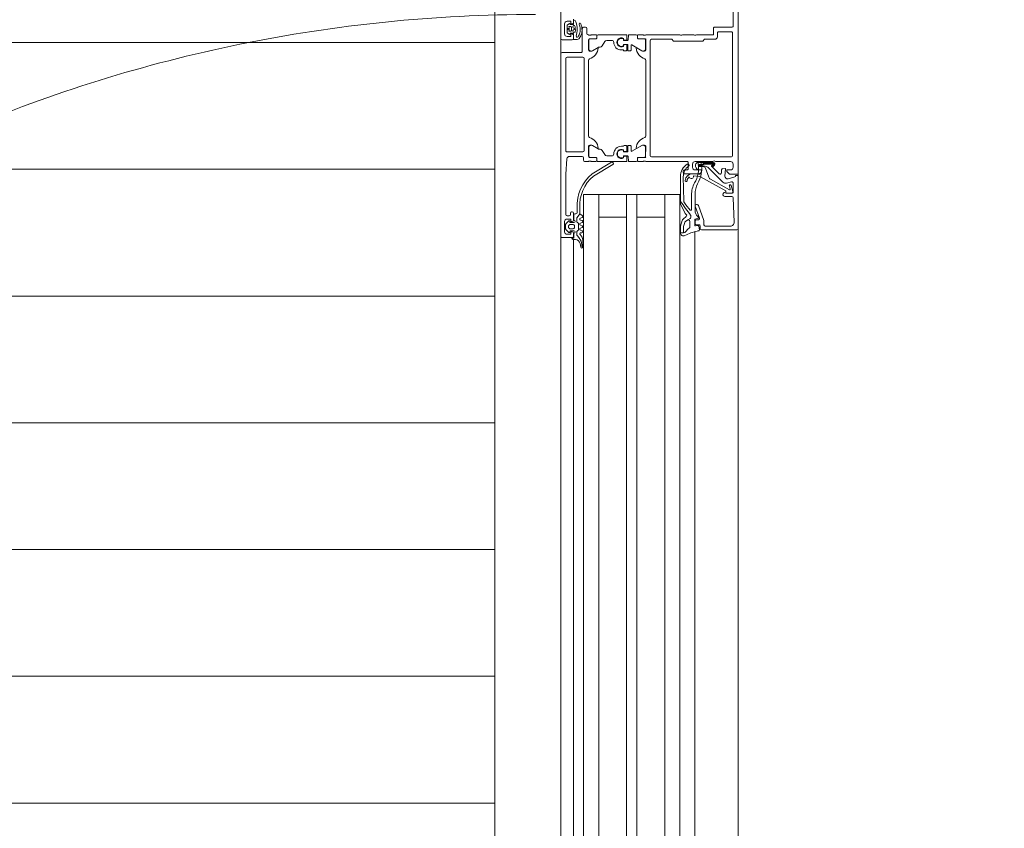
# Model space of a CAD drawing. Header units: millimetres. Extents: x -2180 to 91692, y -6418 to 21859.
# Tile 35 of 256: x 5444 to 5833, y 8840 to 9159. Entities that reach past the tile are written whole.
import ezdxf

# ---------------------------------------------------------------- set-up
doc = ezdxf.new("R2010")
doc.units = ezdxf.units.MM
doc.linetypes.add('Dash', pattern=[635, 317.5, -317.5])
for name, color, linetype, lineweight in [('_Beyond_', 7, 'Continuous', 9), ('Detail Items', 7, 'Continuous', 9), ('Doors', 7, 'Continuous', 9), ('Hidden Lines', 7, 'Dash', 18)]:
    doc.layers.add(name, color=color, linetype=linetype, lineweight=lineweight)
doc.layers.add('_Beyond_-3', color=7, linetype='Continuous', lineweight=9, true_color=0xc0c0c0)

# ---------------------------------------------------------------- blocks, each defined once
blk = doc.blocks.new('Schueco_FWS_ADS-70-HD_out_Family-02 - SU-AL-02 FWS SI insert unit 3-2397783-1 Korruse  plaan')
at = {"layer": 'Detail Items'}
for p, q in [((-870, 61), (870, 61)), ((660, 43.96), (406, 43.96)), ((660, 38), (406, 38)), ((660, 32), (406, 32)), ((660, 21), (406, 21)), ((660, 17), (406, 17)), ((660, 6), (406, 6)), ((660, 0), (406, 0)), ((660, -4), (406, -4)), ((861, -9), (-861, -9))]:
    blk.add_line(p, q, dxfattribs=at)
at = {"layer": 'Doors'}
for p, q in [((270.5, 59), (265.1, 59)), ((271, 51.7), (271, 58.5)), ((272.8, 53.3), (272.8, 58.3)), ((273.3, 58.8), (321.7, 58.8)), ((322.2, 58.3), (322.2, 26.8)), ((326.3, 59), (325, 59)), ((330.1, 59.63), (330.81, 57.01)), ((332.51, 56.43), (331.99, 58.37)), ((332.47, 59), (336, 59)), ((335.86, 58.87), (333.41, 58.19)), ((337.8, 55.69), (337.8, 58.52)), ((338.28, 59.02), (347.94, 59.43)), ((350.5, 61), (418, 61)), ((351, 46.5), (351, 60.5)), ((324, 58), (324, 52)), ((326.49, 49.35), (332.12, 54.98)), ((327.26, 54.47), (328.51, 54.37)), ((335.14, 57.59), (330.99, 50.08)), ((333.57, 57.51), (334.91, 57.88)), ((349.5, 57.94), (349.5, 48)), ((274.8, 52.8), (273.3, 52.8)), ((324, 51), (324, 44)), ((324.33, 51.21), (324.33, 45.22)), ((324.73, 47.52), (324.73, 51.13)), ((325, 50.89), (325, 47.6)), ((325.52, 50.57), (325.17, 50.96)), ((325.24, 51.34), (325.67, 50.91)), ((325.95, 51.19), (325.47, 51.68)), ((328.82, 53.52), (325.83, 50.53)), ((325.13, 45.67), (325.13, 46.72)), ((325.4, 46.89), (325.4, 45.77)), ((325.9, 45.77), (325.9, 47.93)), ((326.03, 47.19), (326.03, 45.67)), ((330.19, 49.4), (326.69, 48.13)), ((347.32, 47.47), (341.33, 45.29)), ((349, 47.5), (347.49, 47.5)), ((274, 39), (274, 43.5)), ((325, 43), (326.3, 43)), ((325.33, 44.22), (325.93, 44.22)), ((328.8, 45.5), (328.8, 39.8)), ((329.05, 45.5), (328.86, 42.99)), ((343.38, 44), (336.89, 44)), ((341, 44.82), (341, 44.5)), ((341.67, 44.03), (346.33, 45.73)), ((346.78, 44.05), (346.36, 45.2)), ((347, 45.26), (347, 44.5)), ((349.11, 43.85), (347.06, 43.85)), ((347.5, 44), (348.5, 44)), ((349, 44.5), (349, 45.5)), ((349.3, 45.09), (349.41, 44.19)), ((349.5, 46), (350.5, 46)), ((350.94, 45.69), (349.54, 45.42)), ((351.64, 43.96), (418, 43.96)), ((324, 40.8), (324, 24.5)), ((326.8, 41.3), (324.5, 41.3)), ((327.3, 39.8), (327.3, 40.8)), ((328.3, 39.3), (327.8, 39.3)), ((339.53, 39.52), (330.05, 39.34)), ((337.22, 42.6), (342.96, 42.6)), ((347.62, 41.93), (349.79, 41.93)), ((274, 24.5), (274, 38)), ((418, 32), (337, 32)), ((274, 21.62), (274, 23.5)), ((274.2, 23.77), (274.2, 24.23)), ((275.61, 21.59), (275.61, 23.99)), ((276.11, 24.49), (279.59, 24.49)), ((321.7, 26.3), (276.3, 26.3)), ((314, 24.5), (284, 24.5)), ((321.89, 24.49), (318.41, 24.49)), ((322.39, 21.59), (322.39, 23.99)), ((323.8, 24.23), (323.8, 23.77)), ((324, 23.5), (324, 21.62)), ((274, 17.91), (274, 20.79)), ((275.28, 21.32), (274.3, 21.32)), ((274.5, 21.29), (275.31, 21.29)), ((280.29, 22.96), (278.04, 19.05)), ((317.71, 22.96), (319.96, 19.05)), ((323.5, 21.29), (322.69, 21.29)), ((323.7, 21.32), (322.72, 21.32)), ((324, 17.91), (324, 20.79)), ((274, 16.86), (274, 5.71)), ((276, 17.55), (274.2, 17.71)), ((275.83, 17.06), (274.2, 17.06)), ((275.41, 15.76), (275.8, 15.76)), ((275.64, 15.75), (276, 15.75)), ((276.1, 16.09), (276.03, 16.88)), ((276.2, 15.95), (276.2, 17.35)), ((277.8, 17.25), (277.8, 15.95)), ((277.97, 16.88), (277.9, 16.09)), ((280.1, 17.45), (278, 17.45)), ((278, 15.75), (278.35, 15.75)), ((280.1, 17.06), (278.17, 17.06)), ((278.2, 15.76), (278.59, 15.76)), ((278.21, 18.75), (280.1, 18.75)), ((280.3, 18.55), (280.3, 17.65)), ((280.3, 15.96), (280.3, 16.86)), ((317.7, 18.55), (317.7, 17.65)), ((317.7, 15.96), (317.7, 16.86)), ((319.79, 18.75), (317.9, 18.75)), ((317.9, 17.45), (320, 17.45)), ((317.9, 17.06), (319.83, 17.06)), ((319.8, 15.76), (319.41, 15.76)), ((320, 15.75), (319.65, 15.75)), ((320.03, 16.88), (320.1, 16.09)), ((320.2, 17.25), (320.2, 15.95)), ((321.8, 15.95), (321.8, 17.35)), ((321.9, 16.09), (321.97, 16.88)), ((322, 17.55), (323.8, 17.71)), ((322.36, 15.75), (322, 15.75)), ((322.17, 17.06), (323.8, 17.06)), ((322.59, 15.76), (322.2, 15.76)), ((324, 16.86), (324, 5.71)), ((276.2, 9.2), (276.2, 11.11)), ((276.7, 8.33), (278.4, 7.35)), ((321.3, 8.33), (319.6, 7.35)), ((321.8, 9.2), (321.8, 11.11)), ((328.86, 3.41), (324.32, 11.05)), ((325.18, 11.55), (329.73, 3.91)), ((274, 3), (274, 4.88)), ((274.3, 5.18), (275.28, 5.18)), ((274.5, 5.21), (275.31, 5.21)), ((275.58, 4.88), (275.58, 2.5)), ((275.61, 4.91), (275.61, 2.51)), ((278.9, 6.07), (278.9, 6.49)), ((280.29, 3.54), (278.97, 5.82)), ((317.71, 3.54), (319.03, 5.82)), ((319.1, 6.07), (319.1, 6.49)), ((322.39, 4.91), (322.39, 2.51)), ((322.42, 2.5), (322.42, 4.88)), ((323.5, 5.21), (322.69, 5.21)), ((322.72, 5.18), (323.7, 5.18)), ((324, 4.88), (324, 3)), ((418, 6), (337, 6)), ((271, 0), (271, 0.8)), ((271.5, 1.3), (273.5, 1.3)), ((274, 1.8), (274, 2)), ((274.2, 2.27), (274.2, 2.73)), ((276.08, 2), (280, 2)), ((276.11, 2.01), (279.59, 2.01)), ((319.7, 0.2), (283.3, 0.2)), ((284, 2), (314, 2)), ((318, 2), (321.92, 2)), ((321.89, 2.01), (318.41, 2.01)), ((323.5, 0), (322.5, 0)), ((323.8, 2.73), (323.8, 2.27)), ((324, 2), (324, 0.5)), ((268.96, -3.01), (268.95, -3.01)), ((269.95, -1.78), (270.2, -1.67)), ((280.5, -0.5), (271.5, -0.5)), ((281, -8.5), (281, -1)), ((282.8, -0.3), (282.8, -6.5)), ((320.2, -6.5), (320.2, -0.3)), ((322, -0.5), (322, -5.57)), ((342.34, -1.5), (344.7, -1.5)), ((344.2, -2.5), (342.34, -2.5)), ((344.7, -3.5), (344.7, -3)), ((347.1, -3.8), (345, -3.8)), ((346.09, -0.6), (346.31, -1.2)), ((347.62, -2.7), (346.41, -2.7)), ((347.09, -1.2), (347.31, -0.6)), ((348.17, -2.25), (348.05, -2.45)), ((348.09, -0.6), (348.31, -1.2)), ((348.1, -5.1), (348.1, -3.8)), ((350.84, -2), (348.6, -2)), ((349.09, -1.2), (349.31, -0.6)), ((350, -3.6), (349.4, -3.6)), ((350.09, -0.6), (350.31, -1.2)), ((351.09, -1.2), (351.31, -0.6)), ((351.39, -2.45), (351.27, -2.25)), ((351.3, -3.8), (351.3, -5.1)), ((352.82, -2.7), (351.82, -2.7)), ((352.1, -0.7), (352.1, -1.1)), ((354.17, -1.7), (353.14, -2.58)), ((354.79, -3.16), (354.7, -4.23)), ((355.09, -0.3), (357.76, -0.3)), ((357.84, -1.09), (356.4, -1.37)), ((358.01, -0.38), (357.74, -0.52)), ((267.9, -4), (269.2, -4)), ((268.21, -3.99), (269.78, -3.99)), ((269.64, -5.63), (270.03, -6.37)), ((269.7, -7.5), (273.7, -7.5)), ((269.98, -4.19), (269.98, -5.14)), ((270.21, -6.48), (273.17, -6.48)), ((270.79, -5.08), (270.79, -5.78)), ((272.29, -4.78), (271.09, -4.78)), ((272.59, -5.78), (272.59, -5.08)), ((273.34, -6.38), (273.81, -5.66)), ((273.39, -5.15), (273.39, -4.19)), ((273.59, -3.99), (275.74, -3.99)), ((274.2, -4), (275.5, -4)), ((276, -4.5), (276, -8.5)), ((283.3, -7), (319.7, -7)), ((343.9, -4.7), (343.9, -4.5)), ((344.4, -4), (347.2, -4)), ((344.9, -5.2), (344.4, -5.2)), ((345.4, -6.5), (345.4, -5.7)), ((348.53, -6.95), (347.49, -5.91)), ((347.7, -5.4), (347.8, -5.4)), ((347.7, -7.5), (351.7, -7.5)), ((350.52, -7.1), (348.88, -7.1)), ((348.9, -4.1), (348.9, -5.4)), ((349.4, -5.9), (350, -5.9)), ((350.5, -5.4), (350.5, -4.1)), ((351.91, -5.91), (350.87, -6.95)), ((351.6, -5.4), (351.7, -5.4)), ((352.2, -4), (353.5, -4)), ((354, -4.5), (354, -8.5)), ((354.62, -4), (418, -4)), ((275.5, -9), (178.5, -9)), ((353.5, -9), (281.5, -9)), ((353.5, -9), (418, -9))]:
    blk.add_line(p, q, dxfattribs=at)
at = {"layer": 'Doors', "flags": 128}
for points in [[(256.5, 61), (329, 61), (329, 57.6), (327.9, 56.5), (327.3, 56.5), (327.3, 58)], [(350.5, 61), (329.5, 61), (329.5, 60), (329.62, 60)], [(329.7, 43.43), (329.87, 45.82), (335.52, 56.15), (336.32, 56.15), (336.47, 58.38)], [(336.5, 58.5), (336.5, 56.1), (335.9, 56.1), (336.27, 55.47)], [(329.75, 55.76), (326.91, 56.01), (326.8, 54.97)], [(274, 44.5), (274, 51.2), (271.5, 51.2)], [(275.8, 26.8), (275.8, 34.8), (276.5, 35.5), (276.5, 47), (275.8, 47.7), (275.8, 51.8)], [(327.28, 45.71), (327.28, 46.72), (328.22, 46.56)], [(327.3, 44), (327.3, 46.5), (327.8, 46.5)], [(329.98, 38.22), (340.44, 38.22), (339.79, 38.21)], [(418, 38), (337, 38), (337, 0), (418, 0)], [(346, 32), (346, 21), (337, 21), (418, 21)], [(280, 24.5), (275.7, 24.5), (275.58, 21.62)], [(279.12, 20.91), (280.5, 23.3), (280.5, 24)], [(317.5, 24), (317.5, 23.3), (318.88, 20.91)], [(322.42, 21.62), (322.42, 24.38), (318, 24.5)], [(280, 14.91), (280, 15.76), (280.1, 15.76)], [(318, 14.91), (318, 15.76), (317.9, 15.76)], [(346, 6), (346, 17), (337, 17), (418, 17)], [(280.5, 2.5), (280.5, 3.2), (279.12, 5.59)], [(318.88, 5.59), (317.5, 3.2), (317.5, 2.5)], [(270.41, -3.63), (270.38, -3.72), (270.28, -3.99), (270.83, -4.24)], [(272.7, -3.28), (272.16, -3.24), (271.4, -3.26), (270.83, -3.32)], [(271.22, -4.11), (271.69, -3.26), (272.17, -4.11)], [(275.61, -1.78), (275.54, -1.69), (274.88, -1.31), (274.41, -1.1), (273.89, -0.91), (273.37, -0.75), (272.84, -0.65), (272.29, -0.62)], [(272.56, -4.24), (273.09, -3.99), (272.97, -3.5)], [(274.06, -1.76), (274.47, -1.97), (274.79, -2.16)], [(275.93, -3.78), (275.93, -2.78), (275.9, -2.57)], [(346.1, -2.59), (344.7, -1.5), (345.35, -0.5)], [(354.3, -4.6), (354.3, -3.8), (352.3, -3.8)], [(269.7, -4.5), (269.7, -5), (268.7, -5), (268.7, -6.5)], [(274.7, -6.5), (274.7, -5), (273.7, -5), (273.7, -4.5)], [(322.93, -6.57), (329, -7), (344.9, -7)], [(347.7, -4.5), (347.7, -5), (346.7, -5), (346.7, -6.5)], [(352.7, -6.5), (352.7, -5), (351.7, -5), (351.7, -4.5)]]:
    blk.add_lwpolyline(points, dxfattribs=at)
for points in [[(344.46, 40.03), (340.76, 38.28)], [(345.43, 42.3), (346.08, 42.3)], [(346.72, 39.27), (345.68, 40.52)], [(346.53, 42.01), (347.07, 41.07), (347.62, 40.21), (347.07, 41.07)], [(349.5, 38.25), (347.31, 38.89)], [(348.1, 39.89), (349.68, 39.43)], [(349.95, 39.38), (352.14, 39.43), (352.14, 39.38), (352.13, 38.2), (349.83, 38.2), (352.12, 38.2), (352.14, 39.38)], [(271.79, -6.23), (271.86, -6.16), (271.89, -6.06), (271.86, -5.96), (271.79, -5.89), (271.69, -5.86), (271.59, -5.89), (271.52, -5.96), (271.49, -6.06), (271.52, -6.16), (271.59, -6.23), (271.69, -6.26)]]:
    blk.add_lwpolyline(points, close=True, dxfattribs=at)
at = {"layer": 'Doors'}
for centre, radius, start, end in [((270.5, 58.5), 0.5, 359.9993, 90.0003), ((273.3, 58.3), 0.5, 90.0002, 180.0007), ((321.7, 58.3), 0.5, 0.0004, 89.9996), ((325, 58), 1, 90.001, 179.9994), ((326.3, 58), 1, 0.0011, 89.9989), ((329.62, 59.5), 0.5, 14.9971, 89.9999), ((332.47, 58.5), 0.5, 90.0029, 194.9993), ((336, 58.42), 0.471, 354.7673, 108.324), ((336, 58.5), 0.5, 359.9997, 90.0001), ((338.3, 58.52), 0.5, 92.4518, 180), ((348, 57.93), 1.5, 0.0138, 92.4558), ((350.5, 60.5), 0.5, 0.0002, 89.9997), ((326.9, 55.91), 0.1, 84.9466, 180), ((327.3, 54.97), 0.5, 180.0002, 265.0002), ((329.84, 56.75), 1, 264.9466, 15.1087), ((331.06, 56.04), 1.5, 314.9992, 14.9998), ((333.49, 57.85), 0.35, 103.1711, 283.1711), ((334.97, 57.69), 0.2, 332.2467, 105.5954), ((337, 55.81), 0.809, 205.0969, 351.1806), ((271.5, 51.7), 0.5, 179.9987, 270.0004), ((273.3, 53.3), 0.5, 179.9996, 270.0011), ((274.8, 51.8), 1, 359.9999, 90.0001), ((324.52, 51.5), 0.725, 136.3959, 223.6041), ((325.02, 51.15), 0.695, 49.5176, 174.3719), ((325.03, 51.13), 0.3, 44.997, 180), ((325.1, 50.89), 0.1, 42.144, 180), ((325.69, 50.67), 0.2, 210.0121, 314.9869), ((325.81, 51.05), 0.2, 225.0154, 44.9846), ((328.47, 53.87), 0.5, 315, 85.0014), ((325.23, 47.52), 0.5, 180, 233.1301), ((324.63, 46.72), 0.5, 0, 53.1292), ((325.32, 47.59), 0.316, 178.6709, 239.343), ((324.9, 46.89), 0.5, 360, 59.343), ((327.9, 47.93), 2, 135, 180), ((327.03, 47.19), 1, 109.9573, 180.021), ((329.67, 50.81), 1.5, 289.9761, 331.0502), ((347.49, 47), 0.5, 90, 110.0103), ((349, 48), 0.5, 270.0009, 359.9991), ((273.48, 44), 0.725, 316.3958, 43.6041), ((325, 44), 1, 180.0006, 269.9994), ((324.69, 45.8), 0.6, 99.8459, 279.8459), ((325.33, 45.22), 1, 179.9997, 270.0003), ((326.81, 34.7), 11.9, 60.0291, 100.7423), ((326.82, 34.62), 10.78, 58.5653, 100.7937), ((325.58, 45.67), 0.45, 180.0019, 0.0019), ((325.65, 45.75), 0.25, 176.4446, 3.5554), ((325.78, 45.71), 1.5, 276.0001, 0), ((326.3, 44), 1, 270.0001, 359.9999), ((327.8, 45.5), 1, 0.0009, 89.9991), ((328.05, 45.57), 1, 355.8165, 79.9978), ((331.81, 42.96), 2.95, 179.4294, 263.0397), ((329.83, 42.54), 0.9, 287.5453, 98.657), ((337.22, 52.6), 10, 241.4333, 270), ((336.89, 53), 9, 242.6144, 270), ((341.5, 44.82), 0.5, 110.0103, 180), ((341.5, 44.5), 0.5, 180, 290.0114), ((343.38, 47), 3, 270, 319.3897), ((334.39, 53.74), 14.24, 322.3481, 323.6074), ((346.08, 45.1), 0.3, 20, 138.9167), ((346.5, 45.26), 0.5, 0, 110.0114), ((347.06, 44.15), 0.3, 200, 270), ((347.5, 44.5), 0.5, 180.0009, 269.9991), ((348.5, 44.5), 0.5, 270.0007, 359.9995), ((349.5, 45.5), 0.5, 89.9998, 180.0002), ((349.11, 44.15), 0.3, 270, 7.2138), ((349.59, 45.13), 0.3, 101, 187.2138), ((350.5, 46.5), 0.5, 270.0009, 359.9993), ((350.99, 45.4), 0.3, 12.3883, 101), ((307.34, 35.81), 45, 11.5609, 12.3883), ((372.68, 49.78), 21.82, 193.1026, 206.6774), ((273.48, 38.5), 0.725, 316.3959, 43.6041), ((324.5, 40.8), 0.5, 89.9998, 180.0002), ((325.43, 41.15), 0.5, 35.4386, 213.9413), ((329.99, 44.22), 6, 213.9413, 269.9252), ((329.91, 44.34), 5, 215.4386, 271.6926), ((326.8, 40.8), 0.5, 359.9995, 90.0005), ((327.8, 39.8), 0.5, 180.0008, 269.9992), ((328.3, 39.8), 0.5, 270.0013, 359.9987), ((331.81, 42.9), 2.1, 215.4705, 264.0747), ((331.49, 40.43), 0.4, 265.8165, 73.8163), ((339.5, 41.02), 1.5, 271.1204, 304.1142), ((445.43, -98.02), 172.39, 125.5505, 127.794), ((445.43, -98.02), 172.39, 125.5505, 127.7935), ((328.82, 56.8), 20.55, 304.1142, 314.2876), ((342.96, 42.3), 0.3, 314.2876, 90), ((344.12, 40.75), 0.8, 295.3166, 335.0258), ((344.12, 40.75), 0.8, 295.3166, 335.0258), ((345.29, 40.2), 0.5, 39.8774, 155.0258), ((345.29, 40.2), 0.5, 39.8774, 155.0258), ((345.47, 41.71), 0.588, 94.0499, 117.2562), ((345.47, 41.71), 0.588, 94.0499, 117.2562), ((346.08, 41.8), 0.5, 25, 90), ((346.08, 41.8), 0.5, 25, 90), ((347.64, 40.04), 1.2, 219.8774, 253.7151), ((347.64, 40.04), 1.2, 219.8774, 253.7151), ((347.62, 41.33), 0.6, 90, 205), ((348.39, 40.85), 1, 219.5893, 253.427), ((348.39, 40.85), 1, 219.5893, 253.427), ((349.96, 40.38), 1, 253.427, 269.5893), ((349.96, 40.38), 1, 253.427, 269.5893), ((349.79, 41.33), 0.6, 35.0073, 90), ((355.04, 45), 5.8, 215.0073, 235.0009), ((351.14, 39.43), 1, 359.8774, 55.0009), ((352.13, 39.4), 1.2, 269.8774, 28.8067), ((340.44, 38.96), 0.75, 269.9262, 295.3166), ((340.44, 38.96), 0.75, 269.9262, 295.3166), ((349.83, 39.4), 1.2, 253.7151, 270), ((349.83, 39.4), 1.2, 253.7151, 270), ((352.13, 39.4), 1.2, 269.8774, 270.3999), ((352.13, 39.4), 1.2, 269.8774, 270.3999), ((273.92, 24.23), 0.279, 358.8354, 73.5801), ((273.92, 23.77), 0.279, 286.4246, 1.1629), ((275.7, 24.38), 0.12, 90, 180), ((276.11, 23.99), 0.5, 89.9997, 180.0003), ((276.3, 26.8), 0.5, 180.0018, 269.9982), ((278.76, 25.68), 5, 275.6226, 342.2516), ((279.44, 23.5), 1, 327.273, 81.8184), ((280, 24), 0.5, 0, 90), ((284, 24), 0.5, 90, 162.2516), ((314, 24), 0.5, 17.7484, 90), ((319.24, 25.68), 5, 197.7484, 264.3774), ((318, 24), 0.5, 90, 180), ((318.56, 23.5), 1, 98.1816, 212.727), ((321.7, 26.8), 0.5, 270.0004, 359.9996), ((321.89, 23.99), 0.5, 359.9997, 90.0003), ((322.3, 24.38), 0.12, 0, 90), ((324.08, 24.23), 0.279, 106.4199, 181.1646), ((324.08, 23.77), 0.279, 178.8371, 253.5754), ((274.3, 21.62), 0.3, 180, 270), ((274.5, 20.79), 0.5, 90, 180), ((275.28, 21.62), 0.3, 270, 360), ((275.31, 21.59), 0.3, 270, 0.0079), ((279.24, 20.84), 0.138, 150, 275.6226), ((318.76, 20.84), 0.138, 264.3774, 30), ((322.69, 21.59), 0.3, 179.9921, 270), ((322.72, 21.62), 0.3, 180, 270), ((323.5, 20.79), 0.5, 0, 90), ((323.7, 21.62), 0.3, 270, 0), ((274.2, 17.91), 0.2, 180.112, 269.8836), ((274.2, 16.86), 0.2, 90, 180), ((277, 14.91), 1.8, 151.9104, 28.0896), ((277, 14.92), 1.59, 148.4844, 31.5156), ((275.8, 16.06), 0.3, 270, 5.0002), ((275.83, 16.86), 0.2, 5.0002, 90), ((276, 17.35), 0.2, 0.1112, 89.8844), ((276, 15.95), 0.2, 270.1142, 359.888), ((278, 17.25), 0.2, 90.1044, 179.8912), ((278, 15.95), 0.2, 180.1112, 269.8866), ((278.2, 16.06), 0.3, 174.9998, 270), ((278.17, 16.86), 0.2, 90, 174.9998), ((278.21, 18.95), 0.2, 150.1202, 270), ((280.1, 18.55), 0.2, 0.1172, 89.8806), ((280.1, 17.65), 0.2, 270.1134, 359.8888), ((280.1, 16.86), 0.2, 360, 90), ((280.1, 15.96), 0.2, 270, 0), ((317.9, 18.55), 0.2, 90.1194, 179.8828), ((317.9, 17.65), 0.2, 180.1112, 269.8866), ((317.9, 16.86), 0.2, 90, 180), ((317.9, 15.96), 0.2, 180, 270), ((321, 14.91), 1.8, 151.9104, 28.0896), ((321, 14.92), 1.59, 148.4844, 31.5156), ((319.79, 18.95), 0.2, 270, 29.8798), ((319.8, 16.06), 0.3, 270, 5.0002), ((319.83, 16.86), 0.2, 5.0002, 90), ((320, 17.25), 0.2, 0.1088, 89.8956), ((320, 15.95), 0.2, 270.1134, 359.8888), ((322, 17.35), 0.2, 90.1156, 179.8888), ((322, 15.95), 0.2, 180.112, 269.8858), ((322.2, 16.06), 0.3, 174.9998, 270), ((322.17, 16.86), 0.2, 90, 174.9998), ((323.8, 17.91), 0.2, 270.1164, 359.888), ((323.8, 16.86), 0.2, 360, 90), ((277, 11.11), 0.799, 89.9375, 180.0636), ((277, 14.91), 3, 269.9989, 0.0011), ((321, 14.91), 3, 179.9989, 270.0011), ((321, 11.11), 0.799, 359.9364, 90.0625), ((324.75, 11.3), 0.5, 29.9999, 209.9999), ((277.2, 9.2), 1, 180.0248, 239.9768), ((320.8, 9.2), 1, 300.0232, 359.9752), ((274.5, 5.71), 0.5, 180, 270), ((274.3, 4.88), 0.3, 90, 180), ((275.28, 4.88), 0.3, 360, 90), ((275.31, 4.91), 0.3, 0, 90), ((277.9, 6.49), 1, 0.0349, 59.965), ((279.4, 6.07), 0.5, 180, 210), ((279.24, 5.66), 0.138, 84.3774, 210), ((278.76, 0.82), 5, 17.7484, 84.3774), ((319.24, 0.82), 5, 95.6226, 162.2516), ((318.76, 5.66), 0.138, 330, 95.6226), ((318.6, 6.07), 0.5, 330, 360), ((320.1, 6.49), 1, 120.035, 179.9651), ((322.69, 4.91), 0.3, 90, 180), ((322.72, 4.88), 0.3, 90, 180), ((323.5, 5.71), 0.5, 270, 360), ((323.7, 4.88), 0.3, 0, 90), ((341.49, 13.92), 15.44, 220.4025, 273.1603), ((271.5, 0.8), 0.5, 90.0033, 179.9967), ((271.5, 0), 0.5, 180.0015, 269.9985), ((273.5, 1.8), 0.5, 270, 0), ((273.92, 2.73), 0.279, 358.8371, 73.5754), ((273.92, 2.27), 0.279, 286.4199, 1.1646), ((276.08, 2.5), 0.5, 180, 270), ((276.11, 2.51), 0.5, 179.9997, 270.0003), ((279.44, 3), 1, 278.1816, 32.727), ((280, 2.5), 0.5, 270, 0), ((283.3, -0.3), 0.5, 90, 180), ((284, 2.5), 0.5, 197.7484, 270), ((314, 2.5), 0.5, 270, 342.2516), ((318, 2.5), 0.5, 180, 270), ((318.56, 3), 1, 147.273, 261.8184), ((319.7, -0.3), 0.5, 360, 90), ((321.89, 2.51), 0.5, 269.9997, 0.0003), ((321.92, 2.5), 0.5, 270, 360), ((322.5, -0.5), 0.5, 90, 180), ((323.5, 0.5), 0.5, 270, 0), ((324.08, 2.73), 0.279, 106.4246, 181.1629), ((324.08, 2.27), 0.279, 178.8354, 253.5801), ((341.5, 13.89), 16.42, 219.6868, 272.9555), ((269.22, -3.98), 1.01, 105.2654, 180.3883), ((271.97, -12.54), 10, 74.8052, 107.5325), ((269.79, -1.47), 0.351, 115.7331, 295.7331), ((272.01, -6.13), 5.52, 87.0632, 115.426), ((272.06, -6.45), 5.13, 87.4113, 111.2554), ((270.88, -3.82), 0.5, 95.8441, 158.8235), ((272.29, -5.13), 3.8, 62.3164, 90.0234), ((272.68, -3.58), 0.3, 13.8461, 86.4935), ((274.63, -2.51), 0.381, 264.0481, 65.7166), ((273.61, -2.96), 2.32, 9.6838, 30.5094), ((275.74, -3.79), 0.198, 270.1002, 1.0494), ((280.5, -1), 0.5, 359.9997, 90.0003), ((344.2, -3), 0.5, 0, 89.995), ((345, -3.5), 0.3, 180, 270), ((345.7, -0.7), 0.4, 15.0002, 150.0002), ((346.41, -2.2), 0.5, 231.9827, 270), ((346.7, -1.1), 0.4, 194.9998, 345.0002), ((347.6, -3.8), 0.5, 0, 180), ((347.7, -0.7), 0.4, 14.9998, 165.0002), ((347.62, -2.2), 0.5, 270, 330), ((348.6, -2.5), 0.5, 90, 150), ((348.7, -1.1), 0.4, 194.9998, 345.0002), ((349.4, -4.1), 0.5, 89.9989, 180.0011), ((349.7, -0.7), 0.4, 14.9996, 165.0004), ((350, -4.1), 0.5, 359.9989, 90.0011), ((350.7, -1.1), 0.4, 194.9996, 345.0004), ((350.84, -2.5), 0.5, 30, 90), ((351.8, -3.8), 0.5, 0, 180), ((351.7, -0.7), 0.4, 0.0004, 165.0003), ((351.82, -2.2), 0.5, 210, 270), ((352.5, -1.1), 0.4, 180, 319.6792), ((355.09, -3.3), 3, 89.9987, 139.6802), ((352.82, -2.2), 0.496, 270, 310.6412), ((356.78, -4.74), 4, 89.3811, 130.6412), ((356.78, -3.34), 2, 101.0025, 175.0048), ((356.84, 1.27), 2, 269.3811, 296.6548), ((357.76, -0.7), 0.4, 281.0106, 90.0809), ((269.7, -6.5), 1, 179.9995, 270.0005), ((269.2, -4.5), 0.5, 0.0033, 89.9967), ((269.82, -5.54), 0.202, 100.671, 206.1989), ((269.78, -4.18), 0.198, 359.4155, 90.2997), ((269.78, -5.14), 0.203, 270.7563, 359.5315), ((270.21, -6.29), 0.195, 205.7729, 271.3605), ((271.09, -5.08), 0.3, 90.0002, 180.0011), ((271.69, -8.24), 2.62, 69.9155, 110.0845), ((270.95, -3.96), 0.3, 245.3847, 330.7367), ((272.43, -3.96), 0.3, 209.2633, 295.2539), ((272.29, -5.08), 0.3, 0.0006, 90.0002), ((273.17, -6.29), 0.194, 269.3559, 330.2801), ((273.59, -4.18), 0.198, 89.9314, 180.6442), ((273.59, -5.15), 0.199, 179.7384, 269.9724), ((273.63, -5.55), 0.204, 329.54, 101.4298), ((274.2, -4.5), 0.5, 89.9994, 180.0006), ((273.7, -6.5), 1, 270.002, 359.998), ((275.5, -4.5), 0.5, 0.0033, 89.9967), ((283.3, -6.5), 0.5, 180, 270), ((319.7, -6.5), 0.5, 270, 0), ((323, -5.57), 1, 180, 265.9144), ((344.4, -4.5), 0.5, 90, 180), ((344.4, -4.7), 0.5, 180, 270), ((344.9, -5.7), 0.5, 0, 90), ((344.9, -6.5), 0.5, 270, 0), ((347.7, -6.5), 1, 180, 270), ((347.2, -4.5), 0.5, 360, 90), ((347.7, -5.7), 0.3, 89.9999, 225.0019), ((347.8, -5.1), 0.3, 270, 360), ((348.88, -6.6), 0.5, 224.9723, 270), ((349.4, -5.4), 0.5, 179.9979, 270.0021), ((350, -5.4), 0.5, 269.9979, 0.0021), ((350.52, -6.6), 0.5, 270, 315.0202), ((351.6, -5.1), 0.3, 180, 270), ((352.2, -4.5), 0.5, 90, 180), ((351.7, -5.7), 0.3, 315.0034, 89.9945), ((351.7, -6.5), 1, 270, 0), ((353.5, -4.5), 0.5, 0, 90), ((354.3, -4.2), 0.4, 270.0006, 355.083), ((275.5, -8.5), 0.5, 270.0015, 359.9976), ((281.5, -8.5), 0.5, 180.0015, 269.9985), ((353.5, -8.5), 0.5, 270, 0)]:
    blk.add_arc(centre, radius, start, end, dxfattribs=at)
at = {"layer": 'Hidden Lines'}
blk.add_arc((845, -19), 579, 180, 270, dxfattribs=at)

msp = doc.modelspace()

# ---------------------------------------------------------------- hatches: boundary and pattern name
at = {"layer": '_Beyond_-3'}
h = msp.add_hatch(dxfattribs=at)
h.set_pattern_fill('FP_31', color=256, style=0, pattern_type=2)
h.set_pattern_definition([(0, (0, 0), (0, 50), [])])
h.paths.add_polyline_path([(4605.79, 7658.29), (5455.57, 7658.29), (5455.57, 7659.95), (5631.81, 7659.95), (5631.81, 9269.43), (5589.06, 9270.42), (5585.23, 9272.52), (5582.05, 9277.6), (5581.54, 9282.42), (5584.42, 9289.41), (5587.15, 9293.13), (5593.08, 9298.32), (5598.87, 9301.12), (5603.37, 9302.25), (5611.73, 9302.77), (5631.81, 9302.78), (5631.81, 10357.11), (5612.75, 10357.11), (5612.75, 10453.11), (3384.75, 10453.11), (3384.75, 7854.29), (3403.75, 7853.29), (3403.75, 7658.29), (4464.23, 7658.29)], flags=0)
h.paths.add_polyline_path([(33673.09, 10267.76), (33673.09, 10373.11), (33541.55, 10373.11), (33541.55, 10456.84), (32898.54, 10456.84), (32897.48, 10422.11), (32757.13, 10422.11), (32757.58, 10434.61), (32874.56, 10434.61), (32874.56, 10456.84), (31801.55, 10456.84), (31801.55, 10378.57), (33375.92, 10285.35)], flags=0)

# ---------------------------------------------------------------- linework, layer by layer
at = {"layer": '_Beyond_'}
msp.add_line((5631.81, 8557.11), (5631.81, 9269.43), dxfattribs=at)

# ---------------------------------------------------------------- block references
at = {"layer": 'Doors', "rotation": 269.9999999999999}
msp.add_blockref('Schueco_FWS_ADS-70-HD_out_Family-02 - SU-AL-02 FWS SI insert unit 3-2397783-1 Korruse  plaan', (5666.81, 9427.11), dxfattribs=at)

doc.saveas('drawing.dxf')
